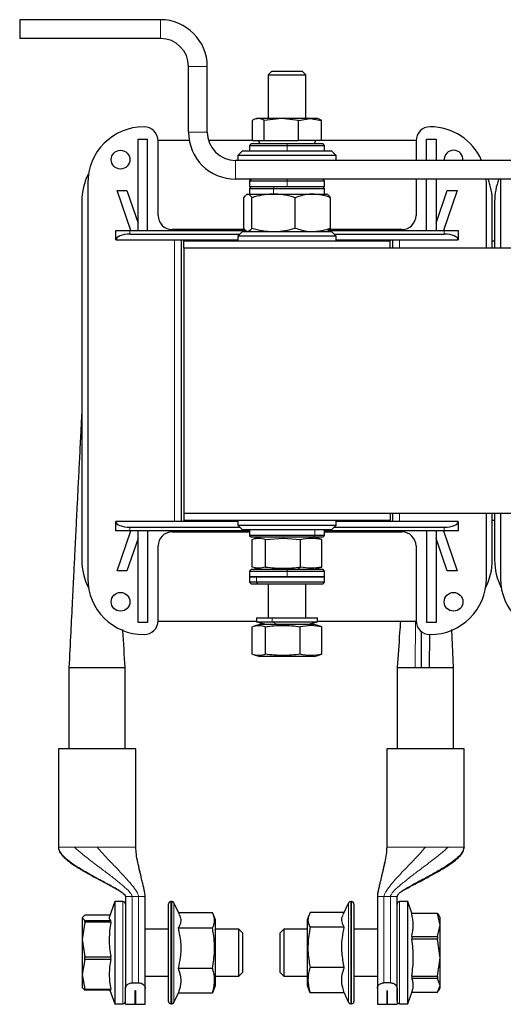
# Model space of a CAD drawing. Header units: millimetres. Extents: x 5 to 418, y 2 to 292.
# Tile 3 of 31: x 74 to 99, y 91 to 143. Entities that reach past the tile are written whole.
import ezdxf

# ---------------------------------------------------------------- set-up
doc = ezdxf.new("R2010")
doc.units = ezdxf.units.MM

msp = doc.modelspace()

# ---------------------------------------------------------------- linework, layer by layer
at = {"color": 7, "linetype": 'Continuous', "lineweight": 25}
for p, q in [((73.7224, 143.4807), (73.7224, 142.4807)), ((81.2224, 143.4807), (73.7224, 143.4807)), ((81.2224, 142.4807), (73.7224, 142.4807)), ((82.7224, 137.4807), (82.7224, 140.9807)), ((83.7224, 137.4807), (83.7224, 140.9807)), ((87.1641, 140.7307), (86.9724, 140.5389)), ((87.1641, 140.7307), (87.2724, 140.7307)), ((87.2724, 140.7307), (88.7806, 140.7307)), ((88.9724, 140.5389), (88.7806, 140.7307)), ((86.9724, 140.5389), (86.9724, 138.2057)), ((86.9724, 140.5389), (87.1064, 140.5389)), ((87.1064, 140.5389), (88.9724, 140.5389)), ((88.9724, 138.2057), (88.9724, 140.5389)), ((86.1295, 137.0307), (86.1295, 138.1142)), ((86.3474, 138.2057), (86.2521, 138.171)), ((86.4374, 138.2057), (86.3474, 138.2057)), ((87.6668, 138.2057), (86.4374, 138.2057)), ((87.6668, 138.2057), (86.7453, 138.1142)), ((86.7453, 137.0307), (86.7453, 138.1142)), ((88.5882, 138.1142), (87.6668, 138.2057)), ((89.2018, 138.2057), (87.6668, 138.2057)), ((88.5882, 138.1142), (89.2018, 138.2057)), ((88.5882, 137.0307), (88.5882, 138.1142)), ((89.2018, 138.2057), (89.8153, 138.1142)), ((89.5974, 138.2057), (89.2018, 138.2057)), ((89.6927, 138.171), (89.5974, 138.2057)), ((89.8153, 137.0307), (89.8153, 138.1142)), ((80.0349, 137.1182), (80.5349, 137.1182)), ((80.0349, 132.2432), (80.0349, 137.1182)), ((80.5349, 132.2432), (80.5349, 137.1182)), ((82.761, 137.0432), (81.097, 137.0432)), ((86.1295, 137.0432), (83.7876, 137.0432)), ((86.1295, 137.0307), (86.7453, 137.0307)), ((86.432, 137.0307), (86.5186, 136.8807)), ((86.7453, 137.0307), (88.5882, 137.0307)), ((89.8153, 137.0307), (88.5882, 137.0307)), ((89.4261, 136.8807), (89.5127, 137.0307)), ((94.8478, 137.0432), (89.8153, 137.0432)), ((95.4099, 137.1182), (95.9099, 137.1182)), ((95.4099, 135.9807), (95.4099, 137.1182)), ((95.9099, 137.1182), (95.9099, 135.9807)), ((81.0974, 133.0432), (81.0974, 137.0182)), ((86.0724, 136.8807), (85.9724, 136.7807)), ((85.9724, 136.7807), (85.9724, 136.4807)), ((85.9724, 136.7807), (87.9724, 136.7807)), ((86.0724, 136.8807), (87.9724, 136.8807)), ((87.9724, 136.8807), (89.8724, 136.8807)), ((87.9724, 136.7807), (89.9724, 136.7807)), ((89.9724, 136.7807), (89.8724, 136.8807)), ((89.9724, 136.4807), (89.9724, 136.7807)), ((94.8474, 137.0182), (94.8474, 135.9807)), ((134.7224, 135.9807), (85.2224, 135.9807)), ((85.5974, 136.4807), (85.3474, 136.2307)), ((85.3474, 136.2307), (85.3474, 135.9807)), ((90.5974, 136.2307), (85.3474, 136.2307)), ((85.5974, 136.4807), (90.3474, 136.4807)), ((90.5974, 136.2307), (90.3474, 136.4807)), ((90.5974, 135.9807), (90.5974, 136.2307)), ((134.7224, 134.9807), (85.2224, 134.9807)), ((86.0724, 134.9807), (85.9724, 134.8807)), ((89.9724, 134.8807), (89.8724, 134.9807)), ((94.8474, 134.9807), (94.8474, 133.0432)), ((95.4099, 132.2432), (95.4099, 134.9807)), ((95.9099, 134.9807), (95.9099, 132.2432)), ((98.5974, 134.7682), (98.5899, 134.9807)), ((99.3549, 134.9807), (99.3474, 134.7682)), ((77.3474, 134.7682), (77.3474, 113.6932)), ((85.9724, 134.8807), (85.9724, 134.5807)), ((85.9724, 134.8807), (87.9724, 134.8807)), ((86.0724, 134.5807), (85.9724, 134.4807)), ((85.9724, 134.5807), (87.9724, 134.5807)), ((85.9724, 134.4807), (85.9724, 134.1807)), ((85.9724, 134.4807), (87.2562, 134.4807)), ((87.2562, 134.4807), (89.9724, 134.4807)), ((87.9724, 134.8807), (89.9724, 134.8807)), ((87.9724, 134.5807), (89.9724, 134.5807)), ((89.9724, 134.4807), (89.8724, 134.5807)), ((89.9724, 134.5807), (89.9724, 134.8807)), ((89.9724, 134.1807), (89.9724, 134.4807)), ((98.5974, 131.3057), (98.5974, 134.7682)), ((99.3474, 134.7682), (99.3474, 131.3057)), ((78.9099, 134.3682), (79.4387, 134.3682)), ((79.6415, 132.2432), (78.9099, 134.3682)), ((79.4387, 134.3682), (80.0349, 132.6365)), ((85.6652, 133.9909), (85.7706, 134.1286)), ((85.6652, 132.3705), (85.6652, 133.9909)), ((85.8474, 134.1807), (85.8086, 134.1583)), ((85.8139, 134.1491), (85.8803, 134.1807)), ((85.8474, 134.1807), (85.8803, 134.1807)), ((85.8803, 134.1807), (87.249, 134.1807)), ((86.0954, 132.3705), (86.0954, 133.9909)), ((87.249, 134.1807), (89.3411, 134.1807)), ((88.4026, 132.3705), (88.4026, 133.9909)), ((89.3411, 134.1807), (90.0974, 134.1807)), ((90.1361, 134.1583), (90.0974, 134.1807)), ((90.2796, 132.3705), (90.2796, 133.9909)), ((95.9099, 132.6365), (96.5061, 134.3682)), ((97.0349, 134.3682), (96.3033, 132.2432)), ((96.5061, 134.3682), (97.0349, 134.3682)), ((77.0349, 133.7932), (77.0349, 114.6682)), ((98.9099, 131.3057), (98.9099, 133.7932)), ((99.0349, 133.7932), (99.0349, 131.3057)), ((78.8474, 131.7432), (78.8474, 132.2432)), ((78.8474, 132.2432), (79.5974, 132.2432)), ((79.5974, 132.2432), (85.7611, 132.2432)), ((79.5974, 132.0432), (85.4599, 132.0432)), ((85.7235, 132.2932), (81.8474, 132.2932)), ((85.5974, 132.1807), (85.3474, 131.9307)), ((85.3474, 131.9307), (85.3474, 131.6807)), ((90.5974, 131.9307), (85.3474, 131.9307)), ((85.5974, 132.1807), (90.3474, 132.1807)), ((85.8094, 132.2026), (85.8474, 132.1807)), ((90.0974, 132.1807), (90.1354, 132.2026)), ((90.1836, 132.2432), (96.3474, 132.2432)), ((94.0974, 132.2932), (90.2213, 132.2932)), ((90.5974, 131.9307), (90.3474, 132.1807)), ((90.4849, 132.0432), (96.3474, 132.0432)), ((90.5974, 131.6807), (90.5974, 131.9307)), ((96.3474, 132.2432), (97.0974, 132.2432)), ((97.0974, 132.2432), (97.0974, 131.7432)), ((78.8474, 131.7432), (85.3474, 131.7432)), ((82.3474, 116.7182), (82.3474, 131.7432)), ((82.4724, 131.3057), (82.4724, 131.6807)), ((82.4724, 131.6807), (93.4724, 131.6807)), ((82.4724, 131.3057), (82.4724, 117.1557)), ((137.4724, 131.3057), (82.4724, 131.3057)), ((90.5974, 131.7432), (97.0974, 131.7432)), ((93.4724, 131.3057), (93.4724, 131.6807)), ((93.5974, 131.7432), (93.5974, 131.3057)), ((98.9099, 131.6807), (99.0349, 131.6807)), ((82.4724, 117.1557), (82.4724, 116.7807)), ((137.4724, 117.1557), (82.4724, 117.1557)), ((93.4724, 117.1557), (93.4724, 116.7807)), ((93.5974, 117.1557), (93.5974, 116.7182)), ((98.5974, 113.6932), (98.5974, 117.1557)), ((98.9099, 114.6682), (98.9099, 117.1557)), ((99.0349, 117.1557), (99.0349, 114.6682)), ((99.3474, 117.1557), (99.3474, 113.6932)), ((78.8474, 116.2182), (78.8474, 116.7182)), ((85.3474, 116.7182), (78.8474, 116.7182)), ((93.4724, 116.7807), (82.4724, 116.7807)), ((85.3474, 116.7807), (85.3474, 116.5307)), ((90.5974, 116.5307), (90.5974, 116.7807)), ((97.0974, 116.7182), (90.5974, 116.7182)), ((97.0974, 116.7182), (97.0974, 116.2182)), ((99.0349, 116.7807), (98.9099, 116.7807)), ((79.5974, 116.2182), (78.8474, 116.2182)), ((78.9099, 114.0932), (79.6415, 116.2182)), ((79.5974, 116.4182), (85.4599, 116.4182)), ((85.9724, 116.2182), (79.5974, 116.2182)), ((80.0349, 111.3432), (80.0349, 116.2182)), ((80.5349, 116.2182), (80.5349, 111.3432)), ((81.8474, 116.1682), (85.9724, 116.1682)), ((85.3474, 116.5307), (85.5974, 116.2807)), ((85.3474, 116.5307), (90.5974, 116.5307)), ((90.3474, 116.2807), (85.5974, 116.2807)), ((85.9724, 116.2807), (85.9724, 115.9807)), ((89.9724, 115.9807), (89.9724, 116.2807)), ((96.3474, 116.2182), (89.9724, 116.2182)), ((89.9724, 116.1682), (94.0974, 116.1682)), ((90.3474, 116.2807), (90.5974, 116.5307)), ((90.4849, 116.4182), (96.3474, 116.4182)), ((95.4099, 116.2182), (95.4099, 111.3432)), ((95.9099, 116.2182), (95.9099, 111.3432)), ((96.3033, 116.2182), (97.0349, 114.0932)), ((97.0974, 116.2182), (96.3474, 116.2182)), ((80.0349, 115.8248), (79.4387, 114.0932)), ((85.9724, 115.9807), (86.0724, 115.8807)), ((89.4442, 115.9807), (85.9724, 115.9807)), ((89.3706, 115.8807), (86.0724, 115.8807)), ((86.1121, 114.2949), (86.1121, 115.7664)), ((86.5224, 115.8807), (86.2102, 115.797)), ((86.8302, 115.7664), (87.7603, 115.8338)), ((86.8302, 114.2949), (86.8302, 115.7664)), ((87.7603, 115.8338), (88.6905, 115.7664)), ((88.6905, 114.2949), (88.6905, 115.7664)), ((89.8724, 115.8807), (89.3706, 115.8807)), ((89.7346, 115.797), (89.4224, 115.8807)), ((89.9724, 115.9807), (89.4442, 115.9807)), ((89.8327, 115.7664), (89.7315, 115.7854)), ((89.8327, 114.2949), (89.8327, 115.7664)), ((89.8724, 115.8807), (89.9724, 115.9807)), ((96.5061, 114.0932), (95.9099, 115.8248)), ((81.0974, 111.4432), (81.0974, 115.4182)), ((94.8474, 115.4182), (94.8474, 111.4432)), ((79.4387, 114.0932), (78.9099, 114.0932)), ((86.0724, 114.1807), (85.9724, 114.0807)), ((85.9724, 114.0807), (85.9724, 113.7807)), ((85.9724, 114.0807), (87.9724, 114.0807)), ((86.0724, 114.1807), (87.9724, 114.1807)), ((86.2102, 114.2643), (86.5224, 114.1807)), ((87.9724, 114.1807), (89.8724, 114.1807)), ((87.9724, 114.0807), (89.9724, 114.0807)), ((89.4224, 114.1807), (89.7346, 114.2643)), ((89.7315, 114.2759), (89.8327, 114.2949)), ((89.9724, 114.0807), (89.8724, 114.1807)), ((89.9724, 113.7807), (89.9724, 114.0807)), ((97.0349, 114.0932), (96.5061, 114.0932)), ((85.9724, 113.7807), (85.9724, 113.4807)), ((86.341, 113.7807), (85.9724, 113.7807)), ((85.9724, 113.7807), (87.9724, 113.7807)), ((85.9724, 113.4807), (86.0724, 113.3807)), ((86.341, 113.4807), (85.9724, 113.4807)), ((89.9724, 113.7807), (86.341, 113.7807)), ((89.9724, 113.4807), (86.341, 113.4807)), ((87.9724, 113.7807), (89.9724, 113.7807)), ((89.8724, 113.3807), (89.9724, 113.4807)), ((89.9724, 113.4807), (89.9724, 113.7807)), ((86.4226, 113.3807), (86.0724, 113.3807)), ((89.8724, 113.3807), (86.4226, 113.3807)), ((86.9724, 113.3807), (86.9724, 111.5807)), ((88.9724, 111.5807), (88.9724, 113.3807)), ((80.5349, 111.3432), (80.0349, 111.3432)), ((81.097, 111.4182), (86.3474, 111.4182)), ((86.3474, 111.5807), (86.3474, 111.3807)), ((86.3474, 111.5807), (87.1747, 111.5807)), ((86.3474, 111.3807), (86.9224, 111.2307)), ((86.3474, 111.3807), (87.1747, 111.3807)), ((87.1747, 111.5807), (89.5974, 111.5807)), ((87.1747, 111.3807), (89.5974, 111.3807)), ((89.0224, 111.2307), (89.5974, 111.3807)), ((89.5974, 111.3807), (89.5974, 111.5807)), ((89.5974, 111.4182), (94.8478, 111.4182)), ((95.9099, 111.3432), (95.4099, 111.3432)), ((86.1141, 109.6449), (86.1141, 111.1164)), ((86.5224, 111.2307), (86.2159, 111.1486)), ((89.1156, 111.2307), (86.5224, 111.2307)), ((86.8181, 109.6449), (86.8181, 111.1164)), ((89.2536, 111.1838), (88.6764, 111.1164)), ((88.6764, 109.6449), (88.6764, 111.1164)), ((89.4224, 111.2307), (89.1156, 111.2307)), ((89.8307, 111.1164), (89.2536, 111.1838)), ((89.7288, 111.1486), (89.4224, 111.2307)), ((89.8307, 111.1164), (89.7256, 111.1365)), ((89.8307, 109.6449), (89.8307, 111.1164)), ((95.1356, 108.9307), (95.1425, 110.8469)), ((96.8474, 108.9307), (96.7465, 110.9683)), ((95.5591, 108.9307), (95.5825, 110.6933)), ((86.2159, 109.6128), (86.5224, 109.5307)), ((89.1156, 109.5307), (86.5224, 109.5307)), ((89.4084, 109.5307), (89.1156, 109.5307)), ((89.4224, 109.5307), (89.4084, 109.5307)), ((89.4224, 109.5307), (89.7288, 109.6128)), ((89.7256, 109.6248), (89.8307, 109.6449)), ((76.3474, 108.9307), (76.3474, 104.6057)), ((76.3474, 108.9307), (79.3474, 108.9307)), ((79.3474, 104.6057), (79.3474, 108.9307)), ((93.8474, 108.9307), (93.8474, 104.6057)), ((93.8474, 108.9307), (94.8069, 108.9307)), ((94.8069, 108.9307), (95.1356, 108.9307)), ((95.1356, 108.9307), (95.5591, 108.9307)), ((95.5591, 108.9307), (96.8474, 108.9307)), ((96.8474, 104.6057), (96.8474, 108.9307)), ((75.7849, 104.6057), (75.7849, 99.3557)), ((77.8474, 104.6057), (75.7849, 104.6057)), ((79.9099, 104.6057), (77.8474, 104.6057)), ((79.9099, 99.3557), (79.9099, 104.6057)), ((93.2849, 104.6057), (93.2849, 99.3557)), ((97.4099, 104.6057), (93.2849, 104.6057)), ((97.4099, 99.3557), (97.4099, 104.6057)), ((79.3599, 96.7307), (79.3599, 91.8437)), ((80.4099, 91.8437), (80.4099, 96.7307)), ((92.7849, 96.7307), (92.7849, 91.8437)), ((93.8349, 91.8437), (93.8349, 96.7307)), ((78.7849, 96.4557), (78.4942, 95.6057)), ((79.2236, 96.4557), (78.7849, 96.4557)), ((78.7849, 96.4557), (78.7849, 92.0553)), ((81.6599, 92.7379), (81.6599, 96.3307)), ((81.8303, 96.4557), (81.7849, 96.4557)), ((82.2336, 95.7614), (81.9435, 96.3835)), ((91.2512, 96.3835), (90.9528, 95.7435)), ((91.4099, 96.4557), (91.3645, 96.4557)), ((91.5349, 96.3307), (91.5349, 91.1307)), ((94.4099, 96.4557), (93.9711, 96.4557)), ((94.6202, 95.8407), (94.4099, 96.4557)), ((94.4099, 91.0057), (94.4099, 96.4557)), ((77.2024, 95.7249), (77.0599, 95.5877)), ((77.0599, 95.5877), (77.2024, 95.4505)), ((77.0599, 95.5877), (77.0599, 94.4349)), ((78.5349, 95.7249), (77.2024, 95.7249)), ((82.1798, 95.877), (83.9939, 95.877)), ((84.1599, 95.4807), (84.0484, 95.7594)), ((89.1413, 95.7467), (89.0349, 95.4807)), ((91.0117, 95.8697), (89.2009, 95.8697)), ((94.6162, 95.8407), (94.6162, 95.8188)), ((94.6162, 95.8407), (95.9924, 95.8407)), ((95.9924, 95.8188), (94.6162, 95.8188)), ((95.9924, 95.8188), (95.9924, 95.8407)), ((95.9924, 95.8407), (96.0267, 95.7517)), ((96.1349, 95.2057), (95.9924, 95.8188)), ((96.1349, 95.6057), (96.0446, 95.7621)), ((96.1349, 95.2057), (96.1349, 95.6057)), ((77.2024, 95.3553), (77.0599, 94.4349)), ((77.2024, 95.3553), (77.2024, 95.4505)), ((77.2024, 95.4505), (78.5786, 95.4505)), ((78.5786, 95.3553), (77.2024, 95.3553)), ((78.5786, 95.3553), (78.5786, 95.4505)), ((82.171, 95.0502), (83.9939, 95.0502)), ((84.1599, 91.9807), (84.1599, 95.4807)), ((89.0349, 95.4807), (89.0349, 94.8293)), ((91.0238, 95.0899), (89.2009, 95.0899)), ((95.9924, 94.5927), (96.1349, 95.2057)), ((96.1349, 93.4658), (96.1349, 95.2057)), ((81.6599, 94.9807), (80.4099, 94.9807)), ((85.4016, 94.9807), (84.1599, 94.9807)), ((85.6099, 94.7723), (85.4016, 94.9807)), ((85.4016, 92.9621), (85.4016, 94.9807)), ((85.6099, 94.5522), (85.6099, 94.7723)), ((85.6099, 92.689), (85.6099, 94.5522)), ((87.7932, 94.9807), (87.5849, 94.7723)), ((87.5849, 94.7723), (87.5849, 92.689)), ((89.0349, 94.9807), (87.7932, 94.9807)), ((87.7932, 94.9807), (87.7932, 92.4807)), ((89.0349, 94.8293), (89.0349, 91.9807)), ((92.7849, 94.9807), (91.5349, 94.9807)), ((94.6162, 94.5927), (94.6162, 94.4489)), ((94.6162, 94.5927), (95.9924, 94.5927)), ((95.9924, 94.5927), (95.9924, 94.4489)), ((77.0599, 94.4349), (77.2024, 93.5145)), ((77.0599, 94.4349), (77.0599, 92.5779)), ((95.9924, 94.4489), (94.6162, 94.4489)), ((96.1349, 93.4658), (95.9924, 94.4489)), ((77.2024, 93.5145), (78.5786, 93.5145)), ((77.2024, 93.3611), (77.2024, 93.5145)), ((78.5786, 93.3611), (78.5786, 93.5145)), ((95.9924, 92.4826), (96.1349, 93.4658)), ((96.1349, 91.9907), (96.1349, 93.4658)), ((77.2024, 93.3611), (77.0599, 92.5779)), ((78.5786, 93.3611), (77.2024, 93.3611)), ((85.4016, 92.4807), (85.4016, 92.9621)), ((91.0238, 92.9508), (89.2009, 92.9508)), ((77.0599, 92.5779), (77.2024, 91.7947)), ((77.0599, 92.5779), (77.0599, 91.8557)), ((80.4099, 92.4807), (81.6599, 92.4807)), ((81.6599, 91.1307), (81.6599, 92.7379)), ((82.171, 92.9039), (83.9939, 92.9039)), ((84.1599, 92.4807), (85.4016, 92.4807)), ((85.4016, 92.4807), (85.6099, 92.689)), ((87.5849, 92.689), (87.7932, 92.4807)), ((87.7932, 92.4807), (89.0349, 92.4807)), ((91.5349, 92.4807), (92.7849, 92.4807)), ((94.6162, 92.4826), (94.6162, 92.3608)), ((94.6162, 92.4826), (95.9924, 92.4826)), ((95.9924, 92.4826), (95.9924, 92.3608)), ((78.7849, 92.0553), (78.7849, 91.0057)), ((79.7099, 92.1266), (80.0599, 92.1266)), ((84.0484, 91.7019), (84.1599, 91.9807)), ((89.0349, 91.9807), (89.1413, 91.7146)), ((93.4849, 92.1266), (93.1349, 92.1266)), ((95.9924, 92.3608), (94.6162, 92.3608)), ((96.1349, 91.9907), (95.9924, 92.3608)), ((95.9924, 91.6206), (96.1349, 91.9907)), ((96.1349, 91.8557), (96.1349, 91.9907)), ((77.2024, 91.7365), (77.0599, 91.8736)), ((77.2024, 91.7947), (78.5786, 91.7947)), ((77.2024, 91.7365), (77.2024, 91.7947)), ((78.5786, 91.7365), (77.2024, 91.7365)), ((78.5349, 91.7365), (78.7849, 91.0057)), ((78.5786, 91.7365), (78.5786, 91.7947)), ((79.3599, 90.9807), (79.3599, 91.8437)), ((79.8836, 91.7224), (79.8861, 91.7224)), ((79.8836, 90.9807), (79.8836, 91.7224)), ((79.8861, 91.7224), (79.8861, 90.9807)), ((80.4099, 90.9807), (80.4099, 91.8437)), ((81.9435, 91.0778), (82.1798, 91.5844)), ((82.171, 91.5844), (83.9939, 91.5844)), ((89.2009, 91.5916), (89.1563, 91.7206)), ((91.0238, 91.5916), (89.2009, 91.5916)), ((91.0117, 91.5916), (91.2512, 91.0778)), ((92.7849, 91.8437), (92.7849, 90.9807)), ((93.3086, 91.7224), (93.3111, 91.7224)), ((93.3086, 90.9807), (93.3086, 91.7224)), ((93.3111, 91.7224), (93.3111, 90.9807)), ((93.8349, 91.8437), (93.8349, 90.9807)), ((94.4099, 91.0057), (94.6504, 91.7088)), ((94.6202, 91.6206), (95.9924, 91.6206)), ((96.0446, 91.6992), (96.1349, 91.8557)), ((78.7849, 91.0057), (79.2236, 91.0057)), ((79.3599, 90.9807), (79.8836, 90.9807)), ((79.8861, 90.9807), (80.4099, 90.9807)), ((81.7849, 91.0057), (81.8303, 91.0057)), ((91.3645, 91.0057), (91.4099, 91.0057)), ((92.7849, 90.9807), (93.3086, 90.9807)), ((93.3111, 90.9807), (93.8349, 90.9807)), ((93.9711, 91.0057), (94.4099, 91.0057))]:
    msp.add_line(p, q, dxfattribs=at)
at = {"color": 7, "linetype": 'Continuous', "lineweight": 18}
for p, q in [((81.2224, 142.4807), (81.2224, 143.4807)), ((83.7224, 140.9807), (82.7224, 140.9807)), ((82.7224, 137.4807), (83.7224, 137.4807)), ((87.9724, 136.8807), (87.9724, 136.7807)), ((87.9724, 136.4807), (87.9724, 136.7807)), ((85.2224, 135.9807), (85.2224, 134.9807)), ((87.9724, 134.9807), (87.9724, 134.8807)), ((87.292, 134.5807), (87.2562, 134.4807)), ((87.2562, 134.1807), (87.2562, 134.4807)), ((87.9724, 134.5807), (87.9724, 134.8807)), ((79.5974, 132.2432), (79.5974, 132.0432)), ((96.3474, 132.2432), (96.3474, 132.0432)), ((81.9724, 116.7182), (81.9724, 131.7432)), ((93.9724, 131.7432), (93.9724, 131.3057)), ((93.9724, 117.1557), (93.9724, 116.7182)), ((79.5974, 116.2182), (79.5974, 116.4182)), ((89.4442, 116.2807), (89.4442, 115.9807)), ((96.3474, 116.2182), (96.3474, 116.4182)), ((87.7832, 115.8807), (87.7603, 115.8338)), ((89.3706, 115.8807), (89.4442, 115.9807)), ((87.9724, 114.1807), (87.9724, 114.0807)), ((87.9724, 113.7807), (87.9724, 114.0807)), ((88.5273, 114.1807), (88.6905, 114.2949)), ((86.341, 113.7807), (86.341, 113.4807)), ((86.4226, 113.3807), (86.341, 113.4807)), ((87.1747, 111.3807), (87.1747, 111.5807)), ((87.457, 111.2307), (87.1747, 111.3807)), ((94.8137, 111.4182), (94.8069, 108.9307)), ((89.1156, 111.2307), (89.2536, 111.1838)), ((89.4084, 109.5307), (89.8307, 109.6449)), ((75.7849, 99.3557), (75.789, 99.3557)), ((76.6351, 99.3557), (76.7356, 99.3557)), ((79.9058, 99.3557), (79.9099, 99.3557)), ((93.2849, 99.3557), (93.289, 99.3557)), ((96.4592, 99.3557), (96.5597, 99.3557)), ((97.4058, 99.3557), (97.4099, 99.3557)), ((79.7099, 96.7307), (79.5934, 96.7307)), ((80.0599, 96.7307), (79.7099, 96.7307)), ((79.7099, 92.1266), (79.7099, 96.7307)), ((80.0599, 96.7307), (80.0599, 92.1266)), ((93.4849, 96.7307), (93.1349, 96.7307)), ((93.1349, 92.1266), (93.1349, 96.7307)), ((93.6014, 96.7307), (93.4849, 96.7307)), ((93.4849, 96.7307), (93.4849, 92.1266)), ((79.2236, 96.4557), (79.2236, 92.0553)), ((81.7849, 96.4557), (81.7849, 92.6901)), ((81.8303, 92.6901), (81.8303, 96.4557)), ((81.9435, 96.3835), (81.9435, 92.7177)), ((91.2512, 91.0778), (91.2512, 96.3835)), ((91.3645, 96.4557), (91.3645, 91.0057)), ((91.4099, 91.0057), (91.4099, 96.4557)), ((93.9711, 91.0057), (93.9711, 96.4557)), ((81.7849, 92.6901), (81.7849, 91.0057)), ((81.8303, 91.0057), (81.8303, 92.6901)), ((81.9435, 92.7177), (81.9435, 91.0778)), ((79.2236, 92.0553), (79.2236, 91.0057))]:
    msp.add_line(p, q, dxfattribs=at)
at = {"color": 7, "linetype": 'Continuous', "lineweight": 25}
for centre in [(79.0974, 136.0182), (79.0974, 112.4432), (96.8474, 112.4432)]:
    msp.add_circle(centre, 0.5, dxfattribs=at)
for centre, radius, start, end in [((81.2224, 140.9807), 2.5, 0, 90), ((81.2224, 140.9807), 1.5, 0, 90), ((80.3474, 134.7682), 3, 90, 180), ((80.3474, 137.0182), 0.75, 0, 90), ((95.5974, 137.0182), 0.75, 90, 180), ((95.5974, 134.7682), 3, 23.83892, 90), ((85.2224, 137.4807), 2.5, 180, 270), ((85.2224, 137.4807), 1.5, 180, 270), ((96.8474, 136.0182), 0.5, 90, 184.30122), ((96.8474, 136.0182), 0.5, 355.69878, 90), ((80.2849, 133.7932), 3.25, 152.98194, 180), ((95.6599, 133.7932), 3.25, 0, 21.43125), ((102.2849, 133.7932), 3.25, 158.56875, 180), ((81.8474, 133.0432), 0.75, 180, 270), ((94.0974, 133.0432), 0.75, 270, 0), ((81.8474, 115.4182), 0.75, 90, 180), ((94.0974, 115.4182), 0.75, 0, 90), ((80.2849, 114.6682), 3.25, 180, 207.01806), ((95.6599, 114.6682), 3.25, 332.98194, 0), ((102.2849, 114.6682), 3.25, 180, 207.01806), ((80.3474, 113.6932), 3, 180, 270), ((95.5974, 113.6932), 3, 270, 0), ((102.3474, 113.6932), 3, 180, 270), ((80.3474, 111.4432), 0.75, 270, 0), ((95.5974, 111.4432), 0.75, 180, 270), ((79.2236, 96.3194), 0.1363, 0, 90), ((81.7849, 96.3307), 0.125, 90, 180), ((81.8303, 96.3307), 0.125, 25, 90), ((91.3645, 96.3307), 0.125, 90, 155), ((91.4099, 96.3307), 0.125, 0, 90), ((93.9711, 96.3194), 0.1363, 90, 180), ((79.2236, 91.1419), 0.1363, 270, 0), ((81.7849, 91.1307), 0.125, 180, 270), ((81.8303, 91.1307), 0.125, 270, 335), ((91.3645, 91.1307), 0.125, 205, 270), ((91.4099, 91.1307), 0.125, 270, 360), ((93.9711, 91.1419), 0.1363, 180, 270)]:
    msp.add_arc(centre, radius, start, end, dxfattribs=at)
for centre, start_param, end_param in [((79.5974, 131.7432), 1.5707963, 3.1415927), ((96.3474, 131.7432), 0, 1.5707963), ((79.5974, 116.7182), 3.1415927, 4.712389), ((96.3474, 116.7182), 4.712389, 6.2831853)]:
    msp.add_ellipse(centre, major_axis=(0.75, 0), ratio=0.4, start_param=start_param, end_param=end_param, dxfattribs=at)
for points, knots in [([(86.4374, 138.2057), (86.3594, 138.1954), (86.2561, 138.1818), (86.1544, 138.1275), (86.1295, 138.1142)], [0, 0, 0, 0, 0.7546767, 1, 1, 1, 1]), ([(86.7453, 138.1142), (86.7421, 138.1159), (86.6407, 138.172), (86.5374, 138.1891), (86.4374, 138.2057)], [0, 0, 0, 0, 0.031485, 1, 1, 1, 1]), ([(89.8153, 138.1142), (89.8121, 138.116), (89.7708, 138.139), (89.7289, 138.1462), (89.6901, 138.1528)], [0, 0, 0, 0, 0.0774069, 1, 1, 1, 1]), ([(85.8803, 134.1807), (85.8854, 134.1804), (85.924, 134.1787), (85.9968, 134.1373), (86.0624, 134.04), (86.0954, 133.9909)], [0, 0, 0, 0, 0.070088, 0.5307834, 1, 1, 1, 1]), ([(87.249, 134.1807), (87.2217, 134.1804), (87.0146, 134.1787), (86.6242, 134.1373), (86.2728, 134.04), (86.0954, 133.9909)], [0, 0, 0, 0, 0.070088, 0.5307834, 1, 1, 1, 1]), ([(88.4026, 133.9909), (88.2153, 134.0424), (87.9328, 134.1202), (87.5449, 134.1726), (87.3479, 134.178), (87.249, 134.1807)], [0, 0, 0, 0, 0.4952513, 0.7468182, 1, 1, 1, 1]), ([(89.3411, 134.1807), (89.2628, 134.1783), (88.9452, 134.1687), (88.6358, 134.0673), (88.4026, 133.9909)], [0, 0, 0, 0, 0.2465794, 1, 1, 1, 1]), ([(90.2796, 133.9909), (90.2094, 134.0165), (89.9037, 134.1282), (89.5859, 134.1578), (89.3411, 134.1807)], [0, 0, 0, 0, 0.2297082, 1, 1, 1, 1]), ([(90.2796, 133.9909), (90.2447, 134.0471), (90.1959, 134.1258), (90.1454, 134.144), (90.1309, 134.1491)], [0, 0, 0, 0, 0.7131784, 1, 1, 1, 1]), ([(85.8139, 132.2105), (85.7976, 132.2178), (85.7471, 132.2401), (85.6982, 132.3179), (85.6652, 132.3705)], [0, 0, 0, 0, 0.32467817, 1, 1, 1, 1]), ([(86.0954, 132.3705), (86.0605, 132.3174), (85.99, 132.2103), (85.9171, 132.1906), (85.8803, 132.1807)], [0, 0, 0, 0, 0.495458, 1, 1, 1, 1]), ([(86.0954, 132.3705), (86.2828, 132.3174), (86.6609, 132.2103), (87.0518, 132.1906), (87.249, 132.1807)], [0, 0, 0, 0, 0.49545796, 1, 1, 1, 1]), ([(87.249, 132.1807), (87.2764, 132.1809), (87.4835, 132.1826), (87.8739, 132.2241), (88.2253, 132.3214), (88.4026, 132.3705)], [0, 0, 0, 0, 0.070088, 0.5307834, 1, 1, 1, 1]), ([(88.4026, 132.3705), (88.6358, 132.2941), (88.9452, 132.1927), (89.2628, 132.183), (89.3411, 132.1807)], [0, 0, 0, 0, 0.7534206, 1, 1, 1, 1]), ([(89.3411, 132.1807), (89.5859, 132.2035), (89.9037, 132.2331), (90.2094, 132.3448), (90.2796, 132.3705)], [0, 0, 0, 0, 0.7702918, 1, 1, 1, 1]), ([(90.1308, 132.2105), (90.1472, 132.2178), (90.1977, 132.2401), (90.2466, 132.3179), (90.2796, 132.3705)], [0, 0, 0, 0, 0.3246782, 1, 1, 1, 1]), ([(77.0349, 122.6743), (77.0292, 122.5617), (77.0152, 122.2836), (76.9924, 121.8306), (76.9538, 121.0708), (76.9039, 120.0844), (76.8443, 118.8933), (76.7902, 117.813), (76.741, 116.8277), (76.6955, 115.9154), (76.6466, 114.9329), (76.5892, 113.7823), (76.5197, 112.3874), (76.4377, 110.7424), (76.3789, 109.5624), (76.3474, 108.9307)], [0, 0, 0, 0, 0.0248354, 0.06135, 0.0987937, 0.1908281, 0.2763202, 0.3585537, 0.4264446, 0.4912785, 0.5576339, 0.6409304, 0.7424252, 0.8621159, 1, 1, 1, 1]), ([(86.1121, 115.7664), (86.2317, 115.8001), (86.4711, 115.8675), (86.7105, 115.8001), (86.8302, 115.7664)], [0, 0, 0, 0, 0.4999949, 1, 1, 1, 1]), ([(88.6905, 115.7664), (88.8809, 115.8001), (89.2616, 115.8675), (89.6424, 115.8001), (89.8327, 115.7664)], [0, 0, 0, 0, 0.4999949, 1, 1, 1, 1]), ([(86.8302, 114.2949), (86.7105, 114.2612), (86.4711, 114.1939), (86.2317, 114.2612), (86.1121, 114.2949)], [0, 0, 0, 0, 0.4999949, 1, 1, 1, 1]), ([(86.8302, 114.2949), (87.1408, 114.2612), (87.7609, 114.1939), (88.381, 114.2613), (88.6905, 114.2949)], [0, 0, 0, 0, 0.5008729, 1, 1, 1, 1]), ([(89.8327, 114.2949), (89.6424, 114.2612), (89.2616, 114.1939), (88.8809, 114.2612), (88.6905, 114.2949)], [0, 0, 0, 0, 0.4999949, 1, 1, 1, 1]), ([(94.0118, 111.4182), (93.9981, 111.2115), (93.9432, 110.3821), (93.8885, 109.5531), (93.8474, 108.9307)], [0, 0, 0, 0, 0.2491728, 1, 1, 1, 1]), ([(79.3474, 108.9307), (79.3035, 109.5917), (79.2585, 110.2691), (79.2134, 110.9465), (79.2124, 110.9628)], [0, 0, 0, 0, 0.9758962, 1, 1, 1, 1]), ([(86.1141, 111.1164), (86.2314, 111.1501), (86.4661, 111.2175), (86.7008, 111.1501), (86.8181, 111.1164)], [0, 0, 0, 0, 0.4999949, 1, 1, 1, 1]), ([(86.8181, 111.1164), (87.1278, 111.1501), (87.7473, 111.2175), (88.3667, 111.1501), (88.6764, 111.1164)], [0, 0, 0, 0, 0.4999949, 1, 1, 1, 1]), ([(86.8181, 109.6449), (86.7008, 109.6112), (86.4661, 109.5439), (86.2314, 109.6112), (86.1141, 109.6449)], [0, 0, 0, 0, 0.4999949, 1, 1, 1, 1]), ([(88.6764, 109.6449), (88.3667, 109.6112), (87.7473, 109.5439), (87.1278, 109.6112), (86.8181, 109.6449)], [0, 0, 0, 0, 0.4999949, 1, 1, 1, 1]), ([(89.8307, 109.6449), (89.638, 109.6112), (89.2532, 109.5439), (88.8685, 109.6113), (88.6764, 109.6449)], [0, 0, 0, 0, 0.50087292, 1, 1, 1, 1]), ([(75.7849, 99.3557), (75.7887, 99.3146), (75.7964, 99.2312), (75.8679, 99.0704), (76.0636, 98.8143), (76.4191, 98.5267), (76.8752, 98.2279), (77.3417, 97.9593), (77.8315, 97.6962), (78.3801, 97.4102), (78.863, 97.1531), (79.196, 96.9409), (79.3148, 96.8289), (79.3536, 96.7712), (79.3579, 96.7433), (79.3599, 96.7307)], [0, 0, 0, 0, 0.0270275, 0.0549521, 0.1146476, 0.2381051, 0.3543048, 0.4746865, 0.5931349, 0.7215154, 0.8831608, 0.954413, 0.9810039, 0.9913554, 1, 1, 1, 1]), ([(80.4099, 96.7307), (80.4098, 96.7365), (80.4096, 96.7543), (80.408, 96.7784), (80.4019, 96.8472), (80.3864, 96.9412), (80.3599, 97.0801), (80.3222, 97.2529), (80.2736, 97.4625), (80.2173, 97.6957), (80.1611, 97.9273), (80.0977, 98.1907), (80.0151, 98.5587), (79.9341, 98.9672), (79.9175, 99.2329), (79.9099, 99.3557)], [0, 0, 0, 0, 0.0049419, 0.0151516, 0.0289734, 0.1028932, 0.2063777, 0.3235966, 0.4599957, 0.5796696, 0.6459599, 0.7047509, 0.811195, 0.9127169, 1, 1, 1, 1]), ([(93.2849, 99.3557), (93.2771, 99.2313), (93.2601, 98.9624), (93.1927, 98.6263), (93.1307, 98.3379), (93.0803, 98.1209), (93.0309, 97.9146), (92.9651, 97.6437), (92.8994, 97.3698), (92.8517, 97.1588), (92.8199, 97.0034), (92.8021, 96.9038), (92.7912, 96.8296), (92.7865, 96.7754), (92.7851, 96.7498), (92.785, 96.7364), (92.7849, 96.7307)], [0, 0, 0, 0, 0.0868437, 0.187795, 0.2393573, 0.2916167, 0.3477247, 0.4114775, 0.5683852, 0.7514664, 0.8394111, 0.9149816, 0.9704166, 0.9885632, 0.9950782, 1, 1, 1, 1]), ([(97.4058, 99.3557), (97.3797, 99.2631), (97.3224, 99.0604), (97.0482, 98.7838), (96.6671, 98.4824), (96.1714, 98.1685), (95.583, 97.8354), (94.9796, 97.5143), (94.435, 97.218), (94.0648, 96.9961), (93.8886, 96.8435), (93.841, 96.7712), (93.8368, 96.7431), (93.8349, 96.7307)], [0, 0, 0, 0, 0.0781273, 0.1710083, 0.278026, 0.4166976, 0.5603945, 0.7170593, 0.8519797, 0.9499554, 0.983819, 0.9928589, 1, 1, 1, 1]), ([(94.2213, 97.0781), (94.3088, 97.1299), (94.4933, 97.239), (94.9266, 97.4687), (95.4266, 97.7285), (96.0026, 98.0423), (96.5384, 98.3623), (97.0059, 98.6932), (97.2867, 99.005), (97.3924, 99.2024), (97.4042, 99.3056), (97.4099, 99.3557)], [0, 0, 0, 0, 0.075991, 0.160269, 0.3680642, 0.4974629, 0.6507288, 0.8352764, 0.9229565, 0.9626399, 1, 1, 1, 1]), ([(79.3599, 96.3062), (79.3599, 96.3095), (79.3599, 96.3208), (79.3599, 96.2291), (79.3599, 96.0468), (79.3599, 95.7835), (79.3599, 95.4518), (79.3599, 95.0457), (79.3599, 94.5709), (79.3599, 94.0512), (79.3599, 93.5177), (79.3599, 93.005), (79.3599, 92.5359), (79.3599, 92.2687), (79.3599, 92.1391)], [0, 0, 0, 0, 0.0372075, 0.127694, 0.2145688, 0.2965339, 0.378499, 0.4653737, 0.5558602, 0.6482669, 0.7406737, 0.8311602, 0.9180349, 1, 1, 1, 1]), ([(78.5057, 95.6238), (78.5009, 95.6124), (78.4861, 95.5778), (78.5087, 95.5198), (78.5552, 95.4737), (78.5786, 95.4505)], [0, 0, 0, 0, 0.1971347, 0.5971555, 1, 1, 1, 1]), ([(82.2295, 95.7595), (82.2621, 95.6765), (82.3317, 95.4987), (82.2861, 95.2589), (82.2028, 95.1078), (82.171, 95.0502)], [0, 0, 0, 0, 0.3517268, 0.7528387, 1, 1, 1, 1]), ([(83.9939, 95.0502), (84.0062, 95.0748), (84.0713, 95.2044), (84.1358, 95.4463), (84.0816, 95.6994), (84.011, 95.8422), (83.9939, 95.877)], [0, 0, 0, 0, 0.0900555, 0.4758325, 0.8725638, 1, 1, 1, 1]), ([(89.2009, 95.8697), (89.1517, 95.7614), (89.0518, 95.5414), (89.1038, 95.2779), (89.181, 95.1284), (89.2009, 95.0899)], [0, 0, 0, 0, 0.4185551, 0.8501605, 1, 1, 1, 1]), ([(91.0238, 95.0899), (90.9739, 95.1826), (90.8725, 95.3709), (90.8795, 95.5923), (90.945, 95.7142), (90.9592, 95.7406)], [0, 0, 0, 0, 0.431978, 0.8770372, 1, 1, 1, 1]), ([(93.8349, 91.9312), (93.8349, 91.9966), (93.8349, 92.1736), (93.8349, 92.5328), (93.8349, 92.9957), (93.8349, 93.5098), (93.8349, 94.0428), (93.8349, 94.5633), (93.8349, 95.0376), (93.8349, 95.4488), (93.8349, 95.6632), (93.8349, 95.7672)], [0, 0, 0, 0, 0.0638616, 0.1729367, 0.2885454, 0.4089604, 0.5319308, 0.6549012, 0.7753162, 0.8909249, 1, 1, 1, 1]), ([(78.5786, 95.3553), (78.5555, 95.2052), (78.5091, 94.9041), (78.4872, 94.4443), (78.5073, 93.9791), (78.5548, 93.6698), (78.5786, 93.5145)], [0, 0, 0, 0, 0.2459077, 0.4932347, 0.7457262, 1, 1, 1, 1]), ([(82.171, 95.0502), (82.2218, 94.7948), (82.3248, 94.2763), (82.3045, 93.5471), (82.2105, 93.0944), (82.171, 92.9039)], [0, 0, 0, 0, 0.3599184, 0.7307359, 1, 1, 1, 1]), ([(83.9939, 92.9039), (84.0431, 93.2021), (84.143, 93.8076), (84.091, 94.5328), (84.0138, 94.9442), (83.9939, 95.0502)], [0, 0, 0, 0, 0.4185551, 0.8501605, 1, 1, 1, 1]), ([(89.2009, 95.0899), (89.1517, 94.7927), (89.0518, 94.1892), (89.1038, 93.4664), (89.181, 93.0564), (89.2009, 92.9508)], [0, 0, 0, 0, 0.4185551, 0.8501605, 1, 1, 1, 1]), ([(91.0238, 92.9508), (90.973, 93.2053), (90.87, 93.7221), (90.8903, 94.4488), (90.9843, 94.9), (91.0238, 95.0899)], [0, 0, 0, 0, 0.3599184, 0.7307359, 1, 1, 1, 1]), ([(94.6162, 92.4826), (94.6393, 92.643), (94.6857, 92.9646), (94.7076, 93.4558), (94.6875, 93.9526), (94.64, 94.2831), (94.6162, 94.4489)], [0, 0, 0, 0, 0.2459077, 0.4932347, 0.7457262, 1, 1, 1, 1]), ([(78.5786, 93.3611), (78.5552, 93.2316), (78.5083, 92.9719), (78.4872, 92.5787), (78.5082, 92.1847), (78.555, 91.925), (78.5786, 91.7947)], [0, 0, 0, 0, 0.2492573, 0.4999998, 0.7491478, 1, 1, 1, 1]), ([(89.2009, 92.9508), (89.1838, 92.8937), (89.1147, 92.6638), (89.0589, 92.248), (89.122, 91.8499), (89.1886, 91.6319), (89.2009, 91.5916)], [0, 0, 0, 0, 0.127436, 0.5131083, 0.9099447, 1, 1, 1, 1]), ([(91.0238, 91.5916), (90.9918, 91.6863), (90.9093, 91.9303), (90.8676, 92.3385), (90.9347, 92.6983), (91.0063, 92.9013), (91.0238, 92.9508)], [0, 0, 0, 0, 0.2117147, 0.5452693, 0.8891016, 1, 1, 1, 1]), ([(82.171, 92.9039), (82.2218, 92.7469), (82.3248, 92.4281), (82.3045, 91.9798), (82.2105, 91.7015), (82.171, 91.5844)], [0, 0, 0, 0, 0.3599184, 0.7307359, 1, 1, 1, 1]), ([(83.9939, 91.5844), (84.0431, 91.7677), (84.143, 92.14), (84.091, 92.5858), (84.0138, 92.8388), (83.9939, 92.9039)], [0, 0, 0, 0, 0.4185551, 0.8501605, 1, 1, 1, 1]), ([(79.3599, 91.8437), (79.3655, 91.8792), (79.3769, 91.951), (79.4573, 92.0423), (79.5568, 92.0997), (79.641, 92.1236), (79.6915, 92.1258), (79.7099, 92.1266)], [0, 0, 0, 0, 0.28334622, 0.57313866, 0.75833887, 0.91189666, 1, 1, 1, 1]), ([(80.0599, 92.1266), (80.0924, 92.1241), (80.1572, 92.1193), (80.2524, 92.0807), (80.3405, 92.0152), (80.3995, 91.9297), (80.4067, 91.87), (80.4099, 91.8437)], [0, 0, 0, 0, 0.1547613, 0.3088456, 0.5207845, 0.7892573, 1, 1, 1, 1]), ([(92.7849, 91.8437), (92.7905, 91.8792), (92.8019, 91.951), (92.8823, 92.0423), (92.9818, 92.0997), (93.066, 92.1236), (93.1165, 92.1258), (93.1349, 92.1266)], [0, 0, 0, 0, 0.2833462, 0.5731387, 0.7583389, 0.9118967, 1, 1, 1, 1]), ([(93.4849, 92.1266), (93.5174, 92.1241), (93.5822, 92.1193), (93.6774, 92.0807), (93.7655, 92.0152), (93.8245, 91.9297), (93.8317, 91.87), (93.8349, 91.8437)], [0, 0, 0, 0, 0.1547613, 0.3088456, 0.5207845, 0.7892573, 1, 1, 1, 1]), ([(94.6465, 91.7101), (94.6578, 91.7407), (94.6915, 91.8321), (94.7068, 91.987), (94.6877, 92.174), (94.6401, 92.2984), (94.6162, 92.3608)], [0, 0, 0, 0, 0.1417696, 0.4232518, 0.7106117, 1, 1, 1, 1]), ([(84.0413, 91.7054), (84.0382, 91.6896), (84.0302, 91.6488), (84.0076, 91.6088), (83.9939, 91.5844)], [0, 0, 0, 0, 0.38838339, 1, 1, 1, 1]), ([(93.8349, 91.1553), (93.8349, 91.1537), (93.8349, 91.1494), (93.8349, 91.262), (93.8349, 91.4811), (93.8349, 91.6706), (93.8349, 91.7962), (93.8349, 91.8)], [0, 0, 0, 0, 0.1648198, 0.4480756, 0.7254452, 0.9917437, 1, 1, 1, 1])]:
    msp.add_open_spline(points, degree=3, knots=knots, dxfattribs=at)
at = {"color": 7, "linetype": 'Continuous', "lineweight": 18}
for points in [[(75.789, 99.3557), (75.808, 99.3557), (75.8461, 99.3557), (76.0273, 99.3557), (76.2848, 99.3557), (76.5183, 99.3557), (76.6351, 99.3557)], [(76.7356, 99.3557), (76.9092, 99.3557), (77.2565, 99.3557), (77.6504, 99.3557), (77.8474, 99.3557)], [(77.8474, 99.3557), (78.1068, 99.3557), (78.6257, 99.3557), (79.2896, 99.3557), (79.7715, 99.3557), (79.8611, 99.3557), (79.9058, 99.3557)], [(93.289, 99.3557), (93.3337, 99.3557), (93.4232, 99.3557), (93.9052, 99.3557), (94.5691, 99.3557), (95.0879, 99.3557), (95.3474, 99.3557)], [(95.3474, 99.3557), (95.5444, 99.3557), (95.9383, 99.3557), (96.2856, 99.3557), (96.4592, 99.3557)], [(96.5597, 99.3557), (96.6764, 99.3557), (96.9099, 99.3557), (97.1675, 99.3557), (97.3487, 99.3557), (97.3868, 99.3557), (97.4058, 99.3557)], [(79.5934, 96.7307), (79.5606, 96.7307), (79.4949, 96.7307), (79.4202, 96.7307), (79.3695, 96.7307), (79.3631, 96.7307), (79.3599, 96.7307)], [(80.4099, 96.7307), (80.4046, 96.7307), (80.3941, 96.7307), (80.3132, 96.7307), (80.1975, 96.7307), (80.1058, 96.7307), (80.0599, 96.7307)], [(93.1349, 96.7307), (93.089, 96.7307), (92.9973, 96.7307), (92.8816, 96.7307), (92.8007, 96.7307), (92.7902, 96.7307), (92.7849, 96.7307)], [(93.8349, 96.7307), (93.8317, 96.7307), (93.8253, 96.7307), (93.7746, 96.7307), (93.6999, 96.7307), (93.6342, 96.7307), (93.6014, 96.7307)]]:
    msp.add_open_spline(points, degree=3, dxfattribs=at)
for points, knots in [([(79.3599, 96.7307), (79.3586, 96.741), (79.3557, 96.764), (79.3368, 96.7975), (79.2917, 96.8562), (79.1214, 97.0014), (78.76, 97.2178), (78.2149, 97.5143), (77.5589, 97.8641), (76.8756, 98.2511), (76.3102, 98.6412), (75.904, 99.001), (75.8247, 99.2456), (75.789, 99.3557)], [0, 0, 0, 0, 0.00597095, 0.01322611, 0.02212762, 0.05013384, 0.14813453, 0.28308929, 0.43979407, 0.62224424, 0.79242386, 0.9065862, 1, 1, 1, 1]), ([(79.7099, 96.7307), (79.7081, 96.7457), (79.7041, 96.7793), (79.6795, 96.8304), (79.6213, 96.9231), (79.4457, 97.1191), (79.1236, 97.4012), (78.678, 97.7547), (78.1572, 98.1474), (77.603, 98.5628), (77.0688, 98.9658), (76.769, 99.2353), (76.6351, 99.3557)], [0, 0, 0, 0, 0.01051, 0.0235537, 0.0394777, 0.0884764, 0.211403, 0.3496326, 0.5029917, 0.689295, 0.8612626, 1, 1, 1, 1]), ([(77.8474, 99.3557), (77.9902, 99.1961), (78.3108, 98.8378), (78.8201, 98.3151), (79.283, 97.8242), (79.6458, 97.413), (79.8762, 97.1218), (80.0043, 96.9178), (80.0532, 96.7955), (80.0578, 96.7505), (80.0599, 96.7307)], [0, 0, 0, 0, 0.1796851, 0.4033099, 0.6348455, 0.7736162, 0.8886123, 0.9623785, 0.9833587, 1, 1, 1, 1]), ([(79.9058, 99.3557), (79.9118, 99.1981), (79.9253, 98.845), (80.0447, 98.3231), (80.1672, 97.8304), (80.2761, 97.4167), (80.3488, 97.1241), (80.3911, 96.9189), (80.4076, 96.7957), (80.4092, 96.7506), (80.4099, 96.7307)], [0, 0, 0, 0, 0.18131166, 0.40643598, 0.63825499, 0.77654351, 0.89062558, 0.96331755, 0.98382947, 1, 1, 1, 1]), ([(92.7849, 96.7307), (92.7859, 96.754), (92.7881, 96.808), (92.8038, 96.9133), (92.8432, 97.1152), (92.9142, 97.3982), (93.0067, 97.7529), (93.1083, 98.1462), (93.2028, 98.5621), (93.2815, 98.967), (93.2866, 99.2354), (93.289, 99.3557)], [0, 0, 0, 0, 0.0190183, 0.043923, 0.0953704, 0.2201395, 0.357919, 0.5095471, 0.693029, 0.8624101, 1, 1, 1, 1]), ([(93.1349, 96.7307), (93.1377, 96.754), (93.1442, 96.8076), (93.1908, 96.9124), (93.3104, 97.1129), (93.5338, 97.3945), (93.8433, 97.7476), (94.2091, 98.1394), (94.6061, 98.5548), (94.9985, 98.9614), (95.2394, 99.2337), (95.3474, 99.3557)], [0, 0, 0, 0, 0.0195616, 0.0450001, 0.0972128, 0.223031, 0.3612945, 0.5128851, 0.6955918, 0.8635707, 1, 1, 1, 1]), ([(93.4849, 96.7307), (93.4867, 96.7457), (93.4907, 96.7793), (93.5152, 96.8304), (93.5735, 96.9231), (93.7491, 97.1191), (94.0711, 97.4012), (94.5168, 97.7547), (95.0376, 98.1474), (95.5918, 98.5628), (96.126, 98.9658), (96.4258, 99.2353), (96.5597, 99.3557)], [0, 0, 0, 0, 0.01051, 0.0235537, 0.0394777, 0.0884764, 0.211403, 0.3496326, 0.5029917, 0.689295, 0.8612626, 1, 1, 1, 1])]:
    msp.add_open_spline(points, degree=3, knots=knots, dxfattribs=at)
at = {"color": 7, "linetype": 'Continuous', "lineweight": 25}
msp.add_open_spline([(94.6162, 94.5927), (94.6584, 94.797), (94.7428, 95.2057), (94.6584, 95.6145), (94.6162, 95.8188)], degree=3, dxfattribs=at)

doc.saveas('drawing.dxf')
